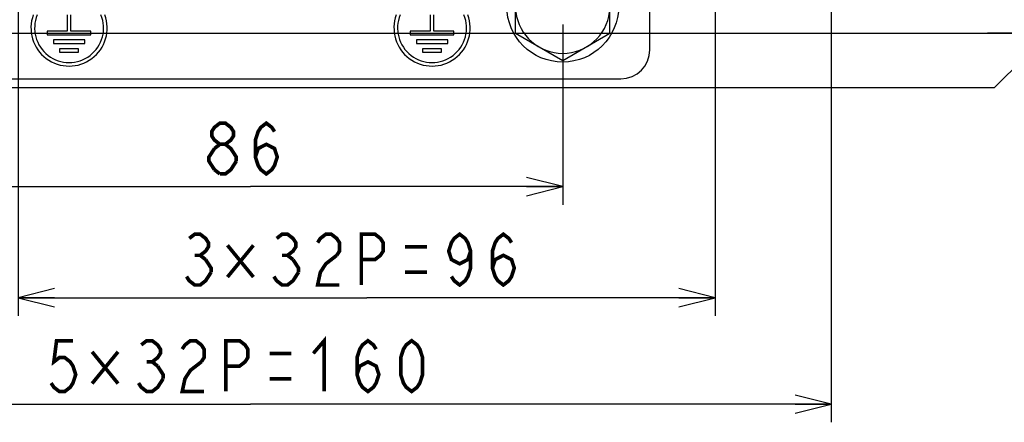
# Model space of a CAD drawing. Extents: x 30 to 410, y 34 to 287.
# Tile 29 of 50: x 224 to 278, y 36 to 58. Entities that reach past the tile are written whole.
import ezdxf

# ---------------------------------------------------------------- set-up
doc = ezdxf.new("R2010")
doc.units = 0
doc.header["$LTSCALE"] = 23.1
doc.linetypes.add('CENTER', pattern=[0.6, 0.375, -0.075, 0.075, -0.075])
doc.layers.get('0').update_dxf_attribs({"linetype": 'CONTINUOUS'})
doc.layers.add('ALL_DIM', color=7, linetype='CONTINUOUS')
doc.layers.add('DEFAULT_1', color=7, linetype='CENTER')
doc.dimstyles.get("Standard").update_dxf_attribs({"dimtxt": 2.5, "dimasz": 2.5, "dimexe": 1.25, "dimexo": 0.625, "dimtad": 1, "dimcen": 2.5, "dimazin": 3, "dimtfac": 1, "dimtmove": 0, "dimatfit": 3})

# ---------------------------------------------------------------- blocks, each defined once
blk = doc.blocks.new('_OPEN')
at = {"color": 0, "linetype": 'BYBLOCK'}
for p, q in [((0, 0), (-1, 0.25)), ((-1, -0.25), (0, 0)), ((-1, 0), (0, 0))]:
    blk.add_line(p, q, dxfattribs=at)
blk = doc.blocks.new('*D16')
at = {"layer": 'ALL_DIM', "color": 2, "linetype": 'CONTINUOUS'}
for p, q in [((219.044, 58.102), (219.044, 48.157)), ((253.444, 58.102), (253.444, 48.157)), ((219.044, 49.157), (236.244, 49.157)), ((253.444, 49.157), (236.244, 49.157))]:
    blk.add_line(p, q, dxfattribs=at)
at = {"layer": 'ALL_DIM', "color": 2, "linetype": 'CONTINUOUS', "xscale": 2, "yscale": 2, "zscale": 2, "rotation": 180}
blk.add_blockref('_OPEN', (219.044, 49.157), dxfattribs=at)
at = {"layer": 'ALL_DIM', "color": 2, "linetype": 'CONTINUOUS', "xscale": 2, "yscale": 2, "zscale": 2}
blk.add_blockref('_OPEN', (253.444, 49.157), dxfattribs=at)
blk = doc.blocks.new('*D18')
at = {"layer": 'ALL_DIM', "color": 2, "linetype": 'CONTINUOUS'}
for p, q in [((204.244, 67.222), (204.244, 36.162)), ((268.244, 67.222), (268.244, 36.162)), ((204.244, 37.162), (236.244, 37.162)), ((268.244, 37.162), (236.244, 37.162))]:
    blk.add_line(p, q, dxfattribs=at)
at = {"layer": 'ALL_DIM', "color": 2, "linetype": 'CONTINUOUS', "xscale": 2, "yscale": 2, "zscale": 2, "rotation": 180}
blk.add_blockref('_OPEN', (204.244, 37.162), dxfattribs=at)
at = {"layer": 'ALL_DIM', "color": 2, "linetype": 'CONTINUOUS', "xscale": 2, "yscale": 2, "zscale": 2}
blk.add_blockref('_OPEN', (268.244, 37.162), dxfattribs=at)
blk = doc.blocks.new('*D20')
at = {"layer": 'ALL_DIM', "color": 2, "linetype": 'CONTINUOUS'}
for p, q in [((223.444, 82.422), (223.444, 42.034)), ((261.844, 82.422), (261.844, 42.034)), ((223.444, 43.034), (242.644, 43.034)), ((261.844, 43.034), (242.644, 43.034))]:
    blk.add_line(p, q, dxfattribs=at)
at = {"layer": 'ALL_DIM', "color": 2, "linetype": 'CONTINUOUS', "xscale": 2, "yscale": 2, "zscale": 2, "rotation": 180}
blk.add_blockref('_OPEN', (223.444, 43.034), dxfattribs=at)
at = {"layer": 'ALL_DIM', "color": 2, "linetype": 'CONTINUOUS', "xscale": 2, "yscale": 2, "zscale": 2}
blk.add_blockref('_OPEN', (261.844, 43.034), dxfattribs=at)
blk = doc.blocks.new('*D39')
at = {"layer": 'ALL_DIM', "color": 2, "linetype": 'CONTINUOUS'}
for p, q in [((243.664, 139.964), (305.321, 139.964)), ((304.321, 139.964), (304.321, 98.793)), ((304.321, 57.622), (304.321, 98.793)), ((193.244, 57.622), (305.321, 57.622))]:
    blk.add_line(p, q, dxfattribs=at)
at = {"layer": 'ALL_DIM', "color": 2, "linetype": 'CONTINUOUS', "xscale": 2, "yscale": 2, "zscale": 2}
for p, rotation in [((304.321, 139.964), 90), ((304.321, 57.622), 270)]:
    blk.add_blockref('_OPEN', p, dxfattribs=dict(at, rotation=rotation))

msp = doc.modelspace()

# ---------------------------------------------------------------- linework, layer by layer
at = {"color": 7, "linetype": 'CONTINUOUS'}
for p, q in [((250.844, 57.6), (250.844, 60.603)), ((256.044, 57.6), (256.044, 60.603)), ((258.244, 56.702), (258.244, 59.562)), ((226.144, 58.622), (226.144, 57.722)), ((226.344, 57.722), (226.344, 58.622)), ((246.144, 58.622), (246.144, 57.722)), ((246.344, 57.722), (246.344, 58.622)), ((226.144, 57.722), (225.044, 57.722)), ((225.044, 57.722), (225.044, 57.522)), ((225.044, 57.522), (227.444, 57.522)), ((227.444, 57.722), (226.344, 57.722)), ((227.444, 57.522), (227.444, 57.722)), ((246.144, 57.722), (245.044, 57.722)), ((245.044, 57.722), (245.044, 57.522)), ((245.044, 57.522), (247.444, 57.522)), ((247.444, 57.722), (246.344, 57.722)), ((247.444, 57.522), (247.444, 57.722)), ((253.444, 56.099), (250.844, 57.6)), ((256.044, 57.6), (253.444, 56.099)), ((227.104, 57.242), (225.384, 57.242)), ((225.384, 57.242), (225.384, 57.042)), ((225.384, 57.042), (227.104, 57.042)), ((227.104, 57.042), (227.104, 57.242)), ((247.104, 57.242), (245.384, 57.242)), ((245.384, 57.242), (245.384, 57.042)), ((245.384, 57.042), (247.104, 57.042)), ((247.104, 57.042), (247.104, 57.242)), ((226.764, 56.762), (225.724, 56.762)), ((225.724, 56.762), (225.724, 56.562)), ((225.724, 56.562), (226.764, 56.562)), ((226.764, 56.562), (226.764, 56.762)), ((246.764, 56.762), (245.724, 56.762)), ((245.724, 56.762), (245.724, 56.562)), ((245.724, 56.562), (246.764, 56.562)), ((246.764, 56.562), (246.764, 56.762)), ((215.844, 55.102), (256.644, 55.102))]:
    msp.add_line(p, q, dxfattribs=at)
at = {"color": 3, "linetype": 'CONTINUOUS'}
for p, q in [((277.244, 54.622), (278.844, 56.222)), ((195.244, 54.622), (277.244, 54.622))]:
    msp.add_line(p, q, dxfattribs=at)
at = {"color": 7, "linetype": 'CONTINUOUS'}
msp.add_circle((253.444, 59.102), 3.08, dxfattribs=at)
for centre, radius, start, end in [((226.244, 57.902), 2.1, 159.8486, 20.1514), ((226.244, 57.902), 1.9, 157.6696, 22.3304), ((246.244, 57.902), 2.1, 159.8486, 20.1514), ((246.244, 57.902), 1.9, 157.6696, 22.3304), ((253.444, 59.102), 2.6, 187.0697, 352.9303), ((256.644, 56.702), 1.6, 270, 360)]:
    msp.add_arc(centre, radius, start, end, dxfattribs=at)
at = {"layer": 'ALL_DIM', "color": 2, "linetype": 'CONTINUOUS', "const_width": 0.2}
for points in [[(234.553, 51.49), (234.252, 51.724), (234.101, 51.957), (234.101, 52.19), (234.252, 52.424), (234.553, 52.657), (234.854, 52.657), (235.155, 52.424), (235.305, 52.19), (235.305, 51.957), (235.155, 51.724), (234.854, 51.49)], [(236.509, 50.79), (236.66, 51.257), (237.111, 51.49), (237.563, 51.257), (237.713, 50.79), (237.563, 50.324), (237.412, 50.09), (237.111, 49.857), (236.81, 50.09), (236.66, 50.324), (236.509, 50.79), (236.509, 51.724), (236.66, 52.19), (236.81, 52.424), (237.111, 52.657), (237.412, 52.424), (237.563, 52.19)], [(234.252, 51.257), (234.553, 51.49), (234.854, 51.49), (235.155, 51.257), (235.305, 51.024), (235.456, 50.79), (235.456, 50.557)], [(234.252, 50.09), (233.951, 50.557), (233.951, 50.79), (234.252, 51.257)], [(235.456, 50.557), (235.155, 50.09), (234.854, 49.857), (234.553, 49.857)], [(234.553, 49.857), (234.252, 50.09)], [(248.366, 45.601), (248.215, 45.134), (247.764, 44.901), (247.312, 45.134), (247.162, 45.601), (247.312, 46.068), (247.463, 46.301), (247.764, 46.534), (248.065, 46.301), (248.215, 46.068), (248.366, 45.601), (248.366, 44.668), (248.215, 44.201), (248.065, 43.968), (247.764, 43.734), (247.463, 43.968), (247.312, 44.201)], [(249.57, 44.668), (249.72, 45.134), (250.172, 45.368), (250.623, 45.134), (250.774, 44.668), (250.623, 44.201), (250.473, 43.968), (250.172, 43.734), (249.871, 43.968), (249.72, 44.201), (249.57, 44.668), (249.57, 45.601), (249.72, 46.068), (249.871, 46.301), (250.172, 46.534), (250.473, 46.301), (250.623, 46.068)], [(232.864, 46.301), (233.165, 46.534), (233.466, 46.534), (233.767, 46.301), (233.918, 46.068), (233.918, 45.834), (233.767, 45.601), (233.466, 45.368), (233.767, 45.134)], [(237.68, 46.301), (237.981, 46.534), (238.282, 46.534), (238.583, 46.301), (238.734, 46.068), (238.734, 45.834), (238.583, 45.601), (238.282, 45.368), (238.583, 45.134)], [(239.938, 46.068), (240.088, 46.301), (240.389, 46.534), (240.69, 46.534), (240.991, 46.301), (241.142, 46.068), (241.142, 45.601), (240.991, 45.368)], [(242.346, 43.734), (242.346, 46.534), (243.098, 46.534), (243.399, 46.301), (243.55, 46.068), (243.55, 45.601), (243.399, 45.368), (243.098, 45.134), (242.346, 45.134)], [(234.971, 45.922), (236.401, 44.172)], [(236.401, 45.922), (234.971, 44.172)], [(244.754, 45.834), (245.958, 45.834)], [(233.165, 45.368), (233.466, 45.368)], [(233.767, 45.134), (234.068, 44.668), (234.068, 44.434)], [(237.981, 45.368), (238.282, 45.368)], [(238.583, 45.134), (238.884, 44.668), (238.884, 44.434)], [(240.991, 45.368), (240.389, 44.901), (240.088, 44.434), (239.938, 43.734), (241.142, 43.734)], [(234.068, 44.434), (233.767, 43.968), (233.466, 43.734), (233.165, 43.734), (232.864, 43.968), (232.714, 44.201)], [(238.884, 44.434), (238.583, 43.968), (238.282, 43.734), (237.981, 43.734), (237.68, 43.968), (237.53, 44.201)], [(244.754, 44.434), (245.958, 44.434)], [(226.457, 40.662), (225.554, 40.662), (225.404, 39.495), (225.705, 39.729), (226.006, 39.729), (226.307, 39.495), (226.457, 39.262), (226.608, 38.795), (226.457, 38.329), (226.307, 38.095), (226.006, 37.862), (225.705, 37.862), (225.404, 38.095), (225.253, 38.329)], [(230.22, 40.429), (230.521, 40.662), (230.822, 40.662), (231.123, 40.429), (231.273, 40.195), (231.273, 39.962), (231.123, 39.729), (230.822, 39.495), (231.123, 39.262)], [(232.477, 40.195), (232.628, 40.429), (232.929, 40.662), (233.23, 40.662), (233.531, 40.429), (233.681, 40.195), (233.681, 39.729), (233.531, 39.495)], [(234.885, 37.862), (234.885, 40.662), (235.638, 40.662), (235.939, 40.429), (236.089, 40.195), (236.089, 39.729), (235.939, 39.495), (235.638, 39.262), (234.885, 39.262)], [(239.701, 39.962), (240.303, 40.662), (240.303, 37.862)], [(242.109, 38.795), (242.26, 39.262), (242.711, 39.495), (243.163, 39.262), (243.313, 38.795), (243.163, 38.329), (243.012, 38.095), (242.711, 37.862), (242.41, 38.095), (242.26, 38.329), (242.109, 38.795), (242.109, 39.729), (242.26, 40.195), (242.41, 40.429), (242.711, 40.662), (243.012, 40.429), (243.163, 40.195)], [(245.119, 37.862), (244.818, 38.095), (244.668, 38.329), (244.517, 38.795), (244.517, 39.729), (244.668, 40.195), (244.818, 40.429), (245.119, 40.662), (245.42, 40.429), (245.571, 40.195), (245.721, 39.729), (245.721, 38.795), (245.571, 38.329), (245.42, 38.095), (245.119, 37.862)], [(227.511, 40.05), (228.941, 38.3)], [(228.941, 40.05), (227.511, 38.3)], [(237.293, 39.962), (238.497, 39.962)], [(230.521, 39.495), (230.822, 39.495)], [(231.123, 39.262), (231.424, 38.795), (231.424, 38.562)], [(233.531, 39.495), (232.929, 39.029), (232.628, 38.562), (232.477, 37.862), (233.681, 37.862)], [(231.424, 38.562), (231.123, 38.095), (230.822, 37.862), (230.521, 37.862), (230.22, 38.095), (230.069, 38.329)], [(237.293, 38.562), (238.497, 38.562)]]:
    msp.add_lwpolyline(points, dxfattribs=at)
at = {"layer": 'DEFAULT_1', "color": 7, "linetype": 'CENTER'}
msp.add_line((280.244, 57.622), (276.844, 57.622), dxfattribs=at)

# ---------------------------------------------------------------- dimensions: what is measured, and where the dimension line sits
at = {"layer": 'ALL_DIM', "color": 2, "linetype": 'CONTINUOUS'}
for base, p1, p2, angle, picture, middle in [((304.321, 139.964), (193.244, 57.622), (243.664, 139.964), 90, '*D39', (303.621, 94.811)), ((204.244, 37.162), (268.244, 67.222), (204.244, 67.222), 180, '*D18', (224.651, 37.862))]:
    dim = msp.add_linear_dim(base=base, p1=p1, p2=p2, angle=angle, dimstyle='Standard', dxfattribs=at)
    dim.commit()
    dim.dimension.update_dxf_attribs({"geometry": picture, "text_midpoint": middle, "dimtype": 128})
for base, p1, p2, picture, middle in [((261.844, 43.034), (223.444, 82.422), (261.844, 82.422), '*D20', (232.112, 43.734)), ((253.444, 49.157), (219.044, 58.102), (253.444, 58.102), '*D16', (233.499, 49.857))]:
    dim = msp.add_linear_dim(base=base, p1=p1, p2=p2, dimstyle='Standard', dxfattribs=at)
    dim.commit()
    dim.dimension.update_dxf_attribs({"geometry": picture, "text_midpoint": middle, "dimtype": 128})

doc.saveas('drawing.dxf')
